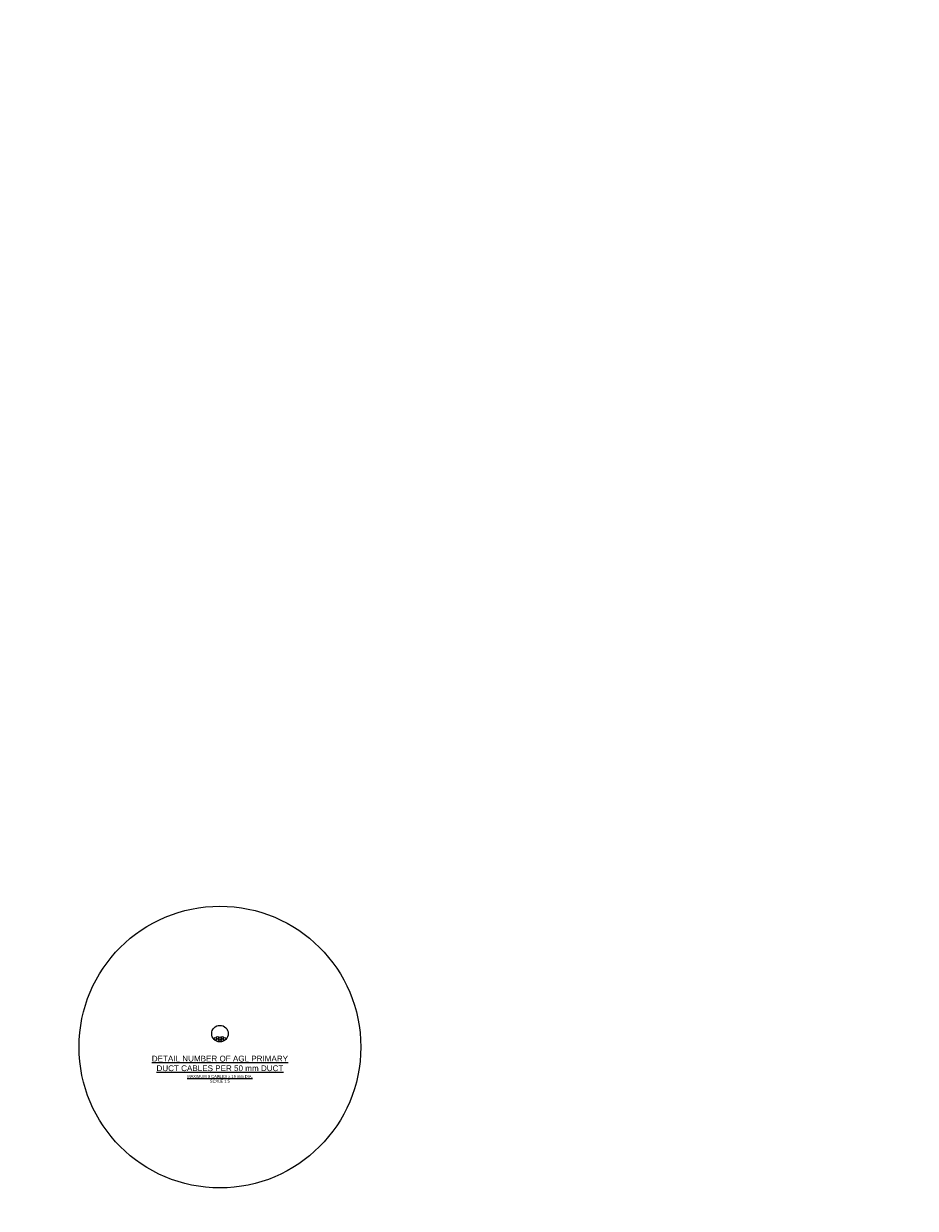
# Model space of a CAD drawing. Header units: metres. Extents: x -4024927 to 10167049, y -539908 to 13839353.
# Tile 80 of 211: x 1399339 to 1404743, y -165389 to -158211. Entities that reach past the tile are written whole.
import ezdxf

# ---------------------------------------------------------------- set-up
doc = ezdxf.new("R2010")
doc.units = ezdxf.units.M
doc.linetypes.add('CONTIUOUS', pattern=[0])
for name, color, linetype in [('B-3-E-AF09$0$E-ANNO-T080', 2, 'Continuous'), ('B-ANNO-DIMN', 2, 'Continuous'), ('EL-AGLI-EQUP-PAPI-N-RefEdit0', 1, 'CONTIUOUS')]:
    doc.layers.add(name, color=color, linetype=linetype)
doc.styles.add('Arial', font='arial.ttf')

msp = doc.modelspace()

# ---------------------------------------------------------------- linework, layer by layer
at = {"color": 5}
msp.add_circle((1400528.34, -164330.09), 50, dxfattribs=at)
at = {"color": 1}
for centre in [(1400500.31, -164361.84), (1400513.59, -164369.95), (1400528.34, -164372.59), (1400543.09, -164369.95), (1400556.37, -164361.84)]:
    msp.add_circle(centre, 7.5, dxfattribs=at)
at = {"color": 252}
for centre in [(1400513.59, -164354.95), (1400528.34, -164357.59), (1400543.09, -164354.95)]:
    msp.add_circle(centre, 7.5, dxfattribs=at)
at = {"layer": 'B-ANNO-DIMN', "color": 2, "ltscale": 0.5}
msp.add_circle((1400528.34, -164411.51), 853.65, dxfattribs=at)
at = {"layer": 'EL-AGLI-EQUP-PAPI-N-RefEdit0'}
msp.add_arc((3071061.1, 6743365.78), 7095987.63, 260.537675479, 260.537675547, dxfattribs=at)

# ---------------------------------------------------------------- texts
at = {"layer": 'B-3-E-AF09$0$E-ANNO-T080', "color": 3, "ltscale": 0.5, "insert": (1400528.34, -164464.08), "char_height": 17.5, "width": 921.6519, "attachment_point": 2, "style": 'Arial'}
msp.add_mtext('\\pxqc;{\\H2x;\\LDETAIL NUMBER OF AGL PRIMARY DUCT CABLES PER 50 mm DUCT\\P\\H0.5x;\\C2;MAXIMUM 8 CABLES x 15 mm DIA.\\P\\lSCALE 1:5}', dxfattribs=at)

doc.saveas('drawing.dxf')
